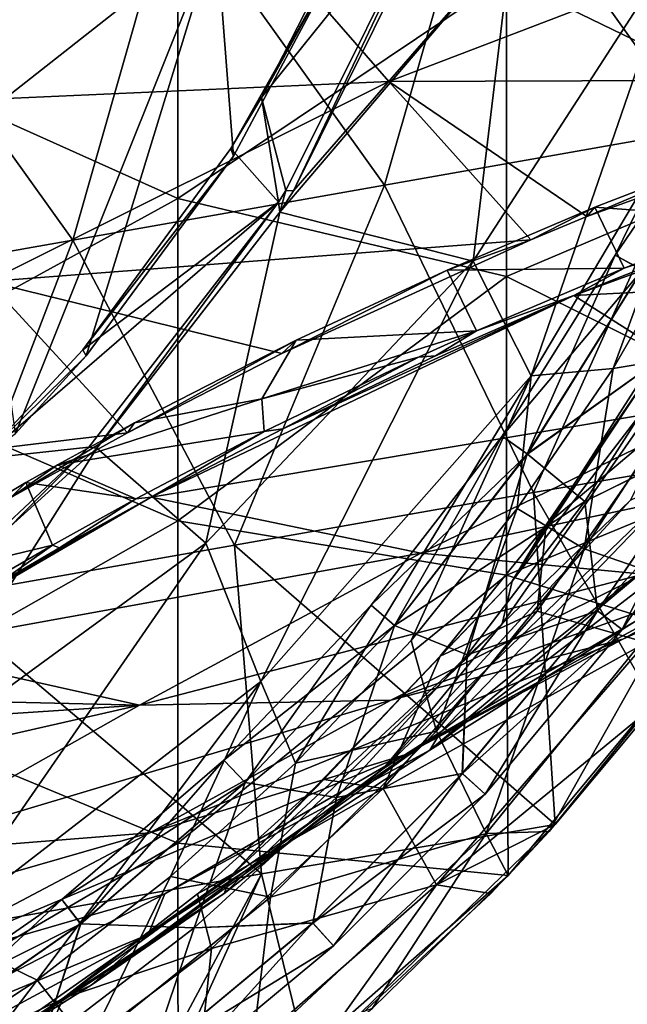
# Model space of a CAD drawing. Extents: x -65 to 803, y -691 to 80.
# Tile 30 of 256: x 34 to 50, y -298 to -271. Entities that reach past the tile are written whole.
import ezdxf

# ---------------------------------------------------------------- set-up
doc = ezdxf.new("R2010")
doc.units = 0
doc.header["$LTSCALE"] = 101.851852
for name, color, linetype in [('221', 7, 'CONTINUOUS'), ('222', 7, 'CONTINUOUS'), ('272', 7, 'CONTINUOUS'), ('273', 7, 'CONTINUOUS'), ('283', 7, 'CONTINUOUS'), ('291', 7, 'CONTINUOUS'), ('293', 7, 'CONTINUOUS'), ('296', 7, 'CONTINUOUS'), ('297', 7, 'CONTINUOUS'), ('353', 7, 'CONTINUOUS'), ('358', 7, 'CONTINUOUS'), ('363', 7, 'CONTINUOUS'), ('374', 7, 'CONTINUOUS'), ('376', 7, 'CONTINUOUS'), ('377', 7, 'CONTINUOUS'), ('379', 7, 'CONTINUOUS')]:
    doc.layers.add(name, color=color, linetype=linetype)

msp = doc.modelspace()

# ---------------------------------------------------------------- linework, layer by layer
at = {"layer": '221', "color": 7, "linetype": 'CONTINUOUS'}
for points in [[(49.108, -284.386, 55.55), (52.684, -282.621, 54.715), (51.918, -279.975, 55.55), (49.108, -284.386, 55.55)], [(51.918, -279.975, 49.85), (52.681, -282.619, 50.682), (49.108, -284.386, 49.85), (51.918, -279.975, 49.85)], [(52.681, -282.619, 50.682), (49.447, -287.34, 50.682), (49.108, -284.386, 49.85), (52.681, -282.619, 50.682)], [(49.449, -287.342, 54.715), (52.684, -282.621, 54.715), (49.108, -284.386, 55.55), (49.449, -287.342, 54.715)], [(52.681, -282.619, 50.682), (50.115, -287.845, 52.698), (49.447, -287.34, 50.682), (52.681, -282.619, 50.682)], [(52.684, -282.621, 54.715), (49.449, -287.342, 54.715), (53.394, -283.06, 52.698), (52.684, -282.621, 54.715)], [(53.394, -283.06, 52.698), (50.115, -287.845, 52.698), (52.681, -282.619, 50.682), (53.394, -283.06, 52.698)], [(53.394, -283.06, 52.698), (49.449, -287.342, 54.715), (50.115, -287.845, 52.698), (53.394, -283.06, 52.698)], [(45.924, -288.535, 55.55), (49.449, -287.342, 54.715), (49.108, -284.386, 55.55), (45.924, -288.535, 55.55)], [(49.108, -284.386, 49.85), (49.447, -287.34, 50.682), (45.924, -288.535, 49.85), (49.108, -284.386, 49.85)], [(49.447, -287.34, 50.682), (46.41, -292.308, 52.698), (45.791, -291.744, 50.682), (49.447, -287.34, 50.682)], [(49.447, -287.34, 50.682), (45.791, -291.744, 50.682), (45.924, -288.535, 49.85), (49.447, -287.34, 50.682)], [(49.449, -287.342, 54.715), (45.793, -291.746, 54.715), (50.115, -287.845, 52.698), (49.449, -287.342, 54.715)], [(45.793, -291.746, 54.715), (49.449, -287.342, 54.715), (45.924, -288.535, 55.55), (45.793, -291.746, 54.715)], [(50.115, -287.845, 52.698), (46.41, -292.308, 52.698), (49.447, -287.34, 50.682), (50.115, -287.845, 52.698)], [(50.115, -287.845, 52.698), (45.793, -291.746, 54.715), (46.41, -292.308, 52.698), (50.115, -287.845, 52.698)], [(42.391, -292.391, 55.55), (45.793, -291.746, 54.715), (45.924, -288.535, 55.55), (42.391, -292.391, 55.55)], [(45.924, -288.535, 49.85), (45.791, -291.744, 50.682), (42.391, -292.391, 49.85), (45.924, -288.535, 49.85)], [(45.791, -291.744, 50.682), (42.308, -296.41, 52.698), (41.744, -295.791, 50.682), (45.791, -291.744, 50.682)], [(45.791, -291.744, 50.682), (41.744, -295.791, 50.682), (42.391, -292.391, 49.85), (45.791, -291.744, 50.682)], [(45.793, -291.746, 54.715), (41.746, -295.793, 54.715), (46.41, -292.308, 52.698), (45.793, -291.746, 54.715)], [(41.746, -295.793, 54.715), (45.793, -291.746, 54.715), (42.391, -292.391, 55.55), (41.746, -295.793, 54.715)], [(46.41, -292.308, 52.698), (42.308, -296.41, 52.698), (45.791, -291.744, 50.682), (46.41, -292.308, 52.698)], [(46.41, -292.308, 52.698), (41.746, -295.793, 54.715), (42.308, -296.41, 52.698), (46.41, -292.308, 52.698)], [(38.535, -295.924, 55.55), (41.746, -295.793, 54.715), (42.391, -292.391, 55.55), (38.535, -295.924, 55.55)], [(42.391, -292.391, 49.85), (41.744, -295.791, 50.682), (38.535, -295.924, 49.85), (42.391, -292.391, 49.85)], [(41.744, -295.791, 50.682), (37.845, -300.115, 52.698), (37.34, -299.447, 50.682), (41.744, -295.791, 50.682)], [(41.744, -295.791, 50.682), (37.34, -299.447, 50.682), (38.535, -295.924, 49.85), (41.744, -295.791, 50.682)], [(41.746, -295.793, 54.715), (37.342, -299.449, 54.715), (42.308, -296.41, 52.698), (41.746, -295.793, 54.715)], [(37.342, -299.449, 54.715), (41.746, -295.793, 54.715), (38.535, -295.924, 55.55), (37.342, -299.449, 54.715)], [(42.308, -296.41, 52.698), (37.845, -300.115, 52.698), (41.744, -295.791, 50.682), (42.308, -296.41, 52.698)], [(34.386, -299.108, 55.55), (37.342, -299.449, 54.715), (38.535, -295.924, 55.55), (34.386, -299.108, 55.55)], [(38.535, -295.924, 49.85), (37.34, -299.447, 50.682), (34.386, -299.108, 49.85), (38.535, -295.924, 49.85)], [(42.308, -296.41, 52.698), (37.342, -299.449, 54.715), (37.845, -300.115, 52.698), (42.308, -296.41, 52.698)]]:
    msp.add_3dface(points, dxfattribs=at)
at = {"layer": '222', "color": 7, "linetype": 'CONTINUOUS'}
for points in [[(52.472, -272.518, 52.702), (50.655, -278.116, 50.685), (49.925, -277.711, 52.702), (52.472, -272.518, 52.702)], [(52.472, -272.518, 52.702), (49.925, -277.711, 52.702), (53.242, -272.848, 54.718), (52.472, -272.518, 52.702)], [(53.242, -272.848, 54.718), (49.925, -277.711, 52.702), (50.658, -278.117, 54.718), (53.242, -272.848, 54.718)], [(49.925, -277.711, 52.702), (47.551, -283.096, 50.685), (46.866, -282.619, 52.702), (49.925, -277.711, 52.702)], [(49.925, -277.711, 52.702), (46.866, -282.619, 52.702), (50.658, -278.117, 54.718), (49.925, -277.711, 52.702)], [(50.655, -278.116, 50.685), (47.551, -283.096, 50.685), (49.925, -277.711, 52.702), (50.655, -278.116, 50.685)], [(50.658, -278.117, 54.718), (46.866, -282.619, 52.702), (47.553, -283.098, 54.718), (50.658, -278.117, 54.718)], [(51.918, -279.975, 49.85), (47.551, -283.096, 50.685), (50.655, -278.116, 50.685), (51.918, -279.975, 49.85)], [(51.918, -279.975, 55.55), (50.658, -278.117, 54.718), (47.553, -283.098, 54.718), (51.918, -279.975, 55.55)], [(51.918, -279.975, 49.85), (49.108, -284.386, 49.85), (47.551, -283.096, 50.685), (51.918, -279.975, 49.85)], [(49.108, -284.386, 55.55), (51.918, -279.975, 55.55), (47.553, -283.098, 54.718), (49.108, -284.386, 55.55)], [(46.866, -282.619, 52.702), (43.958, -287.737, 50.685), (43.325, -287.193, 52.702), (46.866, -282.619, 52.702)], [(46.866, -282.619, 52.702), (43.325, -287.193, 52.702), (47.553, -283.098, 54.718), (46.866, -282.619, 52.702)], [(47.551, -283.096, 50.685), (43.958, -287.737, 50.685), (46.866, -282.619, 52.702), (47.551, -283.096, 50.685)], [(47.553, -283.098, 54.718), (43.325, -287.193, 52.702), (43.961, -287.739, 54.718), (47.553, -283.098, 54.718)], [(45.924, -288.535, 49.85), (43.958, -287.737, 50.685), (47.551, -283.096, 50.685), (45.924, -288.535, 49.85)], [(49.108, -284.386, 55.55), (47.553, -283.098, 54.718), (43.961, -287.739, 54.718), (49.108, -284.386, 55.55)], [(49.108, -284.386, 49.85), (45.924, -288.535, 49.85), (47.551, -283.096, 50.685), (49.108, -284.386, 49.85)], [(45.924, -288.535, 55.55), (49.108, -284.386, 55.55), (43.961, -287.739, 54.718), (45.924, -288.535, 55.55)], [(43.325, -287.193, 52.702), (39.915, -291.991, 50.685), (39.34, -291.386, 52.702), (43.325, -287.193, 52.702)], [(43.325, -287.193, 52.702), (39.34, -291.386, 52.702), (43.961, -287.739, 54.718), (43.325, -287.193, 52.702)], [(43.958, -287.737, 50.685), (39.915, -291.991, 50.685), (43.325, -287.193, 52.702), (43.958, -287.737, 50.685)], [(43.961, -287.739, 54.718), (39.34, -291.386, 52.702), (39.917, -291.993, 54.718), (43.961, -287.739, 54.718)], [(42.391, -292.391, 49.85), (39.915, -291.991, 50.685), (43.958, -287.737, 50.685), (42.391, -292.391, 49.85)], [(42.391, -292.391, 55.55), (43.961, -287.739, 54.718), (39.917, -291.993, 54.718), (42.391, -292.391, 55.55)], [(45.924, -288.535, 49.85), (42.391, -292.391, 49.85), (43.958, -287.737, 50.685), (45.924, -288.535, 49.85)], [(42.391, -292.391, 55.55), (45.924, -288.535, 55.55), (43.961, -287.739, 54.718), (42.391, -292.391, 55.55)], [(39.34, -291.386, 52.702), (35.462, -295.813, 50.685), (34.951, -295.153, 52.702), (39.34, -291.386, 52.702)], [(39.34, -291.386, 52.702), (34.951, -295.153, 52.702), (39.917, -291.993, 54.718), (39.34, -291.386, 52.702)], [(39.915, -291.991, 50.685), (35.462, -295.813, 50.685), (39.34, -291.386, 52.702), (39.915, -291.991, 50.685)], [(39.917, -291.993, 54.718), (34.951, -295.153, 52.702), (35.464, -295.816, 54.718), (39.917, -291.993, 54.718)], [(38.535, -295.924, 49.85), (35.462, -295.813, 50.685), (39.915, -291.991, 50.685), (38.535, -295.924, 49.85)], [(38.535, -295.924, 55.55), (39.917, -291.993, 54.718), (35.464, -295.816, 54.718), (38.535, -295.924, 55.55)], [(42.391, -292.391, 49.85), (38.535, -295.924, 49.85), (39.915, -291.991, 50.685), (42.391, -292.391, 49.85)], [(38.535, -295.924, 55.55), (42.391, -292.391, 55.55), (39.917, -291.993, 54.718), (38.535, -295.924, 55.55)], [(34.951, -295.153, 52.702), (30.645, -299.166, 50.685), (30.204, -298.458, 52.702), (34.951, -295.153, 52.702)], [(34.951, -295.153, 52.702), (30.204, -298.458, 52.702), (35.464, -295.816, 54.718), (34.951, -295.153, 52.702)], [(35.462, -295.813, 50.685), (30.645, -299.166, 50.685), (34.951, -295.153, 52.702), (35.462, -295.813, 50.685)], [(35.464, -295.816, 54.718), (30.204, -298.458, 52.702), (30.647, -299.169, 54.718), (35.464, -295.816, 54.718)], [(34.386, -299.108, 49.85), (30.645, -299.166, 50.685), (35.462, -295.813, 50.685), (34.386, -299.108, 49.85)], [(34.386, -299.108, 55.55), (35.464, -295.816, 54.718), (30.647, -299.169, 54.718), (34.386, -299.108, 55.55)], [(38.535, -295.924, 49.85), (34.386, -299.108, 49.85), (35.462, -295.813, 50.685), (38.535, -295.924, 49.85)], [(34.386, -299.108, 55.55), (38.535, -295.924, 55.55), (35.464, -295.816, 54.718), (34.386, -299.108, 55.55)]]:
    msp.add_3dface(points, dxfattribs=at)
at = {"layer": '272', "color": 7, "linetype": 'CONTINUOUS'}
for points in [[(35.823, -260.718, -9.237), (32.539, -274.16, -2.015), (28.849, -265.38, -12.213), (35.823, -260.718, -9.237)], [(39.135, -268.97, 0.499), (32.539, -274.16, -2.015), (35.823, -260.718, -9.237), (39.135, -268.97, 0.499)], [(41.222, -275.97, 10.93), (45.583, -267.194, 8.611), (47.13, -269.175, 13.71), (41.222, -275.97, 10.93)], [(39.135, -268.97, 0.499), (33.698, -282.545, 9.098), (32.539, -274.16, -2.015), (39.135, -268.97, 0.499)], [(35.613, -280.437, 8.597), (33.698, -282.545, 9.098), (39.135, -268.97, 0.499), (35.613, -280.437, 8.597)], [(39.599, -275.035, 7.268), (35.613, -280.437, 8.597), (39.135, -268.97, 0.499), (39.599, -275.035, 7.268)], [(42.849, -268.943, 5.685), (39.599, -275.035, 7.268), (39.135, -268.97, 0.499), (42.849, -268.943, 5.685)], [(40.85, -276.552, 11.077), (41.222, -275.97, 10.93), (47.13, -269.175, 13.71), (40.85, -276.552, 11.077)], [(40.85, -276.552, 11.077), (47.13, -269.175, 13.71), (46.082, -277.881, 23.971), (40.85, -276.552, 11.077)], [(46.082, -277.881, 23.971), (47.13, -269.175, 13.71), (51.735, -269.139, 26.08), (46.082, -277.881, 23.971)], [(46.082, -277.881, 23.971), (51.735, -269.139, 26.08), (47.659, -280.984, 36.277), (46.082, -277.881, 23.971)], [(47.659, -280.984, 36.277), (51.735, -269.139, 26.08), (53.26, -271.541, 37.514), (47.659, -280.984, 36.277)], [(47.659, -280.984, 36.277), (53.26, -271.541, 37.514), (49.876, -280.787, 47.903), (47.659, -280.984, 36.277)], [(49.876, -280.787, 47.903), (53.26, -271.541, 37.514), (52.169, -276.809, 47.905), (49.876, -280.787, 47.903)], [(35.9, -282.941, 12.644), (40.85, -276.552, 11.077), (38.853, -285.512, 22.25), (35.9, -282.941, 12.644)], [(38.853, -285.512, 22.25), (40.85, -276.552, 11.077), (46.082, -277.881, 23.971), (38.853, -285.512, 22.25)], [(38.853, -285.512, 22.25), (46.082, -277.881, 23.971), (40.339, -289.252, 35.308), (38.853, -285.512, 22.25)], [(40.339, -289.252, 35.308), (46.082, -277.881, 23.971), (47.659, -280.984, 36.277), (40.339, -289.252, 35.308)], [(47.28, -284.576, 47.901), (47.659, -280.984, 36.277), (49.876, -280.787, 47.903), (47.28, -284.576, 47.901)], [(40.339, -289.252, 35.308), (47.659, -280.984, 36.277), (41.275, -291.464, 47.898), (40.339, -289.252, 35.308)], [(41.275, -291.464, 47.898), (47.659, -280.984, 36.277), (44.405, -288.143, 47.899), (41.275, -291.464, 47.898)], [(44.405, -288.143, 47.899), (47.659, -280.984, 36.277), (47.28, -284.576, 47.901), (44.405, -288.143, 47.899)], [(29.135, -289.052, 14.042), (35.9, -282.941, 12.644), (30.326, -291.735, 20.914), (29.135, -289.052, 14.042)], [(30.326, -291.735, 20.914), (35.9, -282.941, 12.644), (38.853, -285.512, 22.25), (30.326, -291.735, 20.914)], [(30.326, -291.735, 20.914), (38.853, -285.512, 22.25), (31.582, -296.021, 34.583), (30.326, -291.735, 20.914)], [(31.582, -296.021, 34.583), (38.853, -285.512, 22.25), (40.339, -289.252, 35.308), (31.582, -296.021, 34.583)], [(31.582, -296.021, 34.583), (40.339, -289.252, 35.308), (34.283, -297.337, 47.895), (31.582, -296.021, 34.583)], [(34.283, -297.337, 47.895), (40.339, -289.252, 35.308), (37.893, -294.536, 47.896), (34.283, -297.337, 47.895)], [(37.893, -294.536, 47.896), (40.339, -289.252, 35.308), (41.275, -291.464, 47.898), (37.893, -294.536, 47.896)], [(30.467, -299.851, 47.893), (31.582, -296.021, 34.583), (34.283, -297.337, 47.895), (30.467, -299.851, 47.893)]]:
    msp.add_3dface(points, dxfattribs=at)
at = {"layer": '273', "color": 7, "linetype": 'CONTINUOUS'}
for points in [[(40.358, -273.446, 6.984), (42.849, -268.943, 5.685), (42.699, -268.851, 5.781), (40.358, -273.446, 6.984)], [(39.599, -275.035, 7.268), (42.849, -268.943, 5.685), (39.523, -274.827, 7.337), (39.599, -275.035, 7.268)], [(39.523, -274.827, 7.337), (42.849, -268.943, 5.685), (40.358, -273.446, 6.984), (39.523, -274.827, 7.337)], [(35.52, -280.277, 8.682), (39.599, -275.035, 7.268), (39.523, -274.827, 7.337), (35.52, -280.277, 8.682)], [(35.613, -280.437, 8.597), (39.599, -275.035, 7.268), (35.52, -280.277, 8.682), (35.613, -280.437, 8.597)], [(32.775, -283.228, 9.382), (35.613, -280.437, 8.597), (35.52, -280.277, 8.682), (32.775, -283.228, 9.382)], [(33.698, -282.545, 9.098), (35.613, -280.437, 8.597), (32.775, -283.228, 9.382), (33.698, -282.545, 9.098)]]:
    msp.add_3dface(points, dxfattribs=at)
at = {"layer": '283', "color": 7, "linetype": 'CONTINUOUS'}
for points in [[(45.395, -267.188, 8.72), (41.222, -275.97, 10.93), (41.015, -275.964, 11.042), (45.395, -267.188, 8.72)], [(45.583, -267.194, 8.611), (41.222, -275.97, 10.93), (45.395, -267.188, 8.72), (45.583, -267.194, 8.611)], [(41.015, -275.964, 11.042), (40.85, -276.552, 11.077), (40.815, -276.277, 11.122), (41.015, -275.964, 11.042)], [(41.222, -275.97, 10.93), (40.85, -276.552, 11.077), (41.015, -275.964, 11.042), (41.222, -275.97, 10.93)], [(40.815, -276.277, 11.122), (35.9, -282.941, 12.644), (35.681, -282.912, 12.753), (40.815, -276.277, 11.122)], [(40.85, -276.552, 11.077), (35.9, -282.941, 12.644), (40.815, -276.277, 11.122), (40.85, -276.552, 11.077)], [(35.9, -282.941, 12.644), (29.135, -289.052, 14.042), (35.681, -282.912, 12.753), (35.9, -282.941, 12.644)], [(35.681, -282.912, 12.753), (29.135, -289.052, 14.042), (33.061, -285.543, 13.369), (35.681, -282.912, 12.753)]]:
    msp.add_3dface(points, dxfattribs=at)
at = {"layer": '291', "color": 7, "linetype": 'CONTINUOUS'}
for points in [[(40.358, -273.446, 6.984), (42.699, -268.851, 5.781), (45.395, -267.188, 8.72), (40.358, -273.446, 6.984)], [(40.358, -273.446, 6.984), (45.395, -267.188, 8.72), (41.015, -275.964, 11.042), (40.358, -273.446, 6.984)], [(39.523, -274.827, 7.337), (40.358, -273.446, 6.984), (40.815, -276.277, 11.122), (39.523, -274.827, 7.337)], [(40.358, -273.446, 6.984), (41.015, -275.964, 11.042), (40.815, -276.277, 11.122), (40.358, -273.446, 6.984)], [(35.52, -280.277, 8.682), (39.523, -274.827, 7.337), (40.815, -276.277, 11.122), (35.52, -280.277, 8.682)], [(32.775, -283.228, 9.382), (35.52, -280.277, 8.682), (40.815, -276.277, 11.122), (32.775, -283.228, 9.382)], [(32.775, -283.228, 9.382), (40.815, -276.277, 11.122), (35.681, -282.912, 12.753), (32.775, -283.228, 9.382)], [(32.775, -283.228, 9.382), (35.681, -282.912, 12.753), (33.061, -285.543, 13.369), (32.775, -283.228, 9.382)]]:
    msp.add_3dface(points, dxfattribs=at)
at = {"layer": '293', "color": 7, "linetype": 'CONTINUOUS'}
for points in [[(49.876, -280.787, 47.903), (52.169, -276.809, 47.905), (52.546, -280.338, 48.011), (49.876, -280.787, 47.903)], [(49.087, -285.664, 48.011), (49.876, -280.787, 47.903), (52.546, -280.338, 48.011), (49.087, -285.664, 48.011)], [(47.28, -284.576, 47.901), (49.876, -280.787, 47.903), (49.087, -285.664, 48.011), (47.28, -284.576, 47.901)], [(44.405, -288.143, 47.899), (47.28, -284.576, 47.901), (45.091, -290.6, 48.011), (44.405, -288.143, 47.899)], [(45.091, -290.6, 48.011), (47.28, -284.576, 47.901), (49.087, -285.664, 48.011), (45.091, -290.6, 48.011)], [(41.275, -291.464, 47.898), (44.405, -288.143, 47.899), (45.091, -290.6, 48.011), (41.275, -291.464, 47.898)], [(40.6, -295.091, 48.011), (41.275, -291.464, 47.898), (45.091, -290.6, 48.011), (40.6, -295.091, 48.011)], [(37.893, -294.536, 47.896), (41.275, -291.464, 47.898), (40.6, -295.091, 48.011), (37.893, -294.536, 47.896)], [(34.283, -297.337, 47.895), (37.893, -294.536, 47.896), (35.664, -299.087, 48.011), (34.283, -297.337, 47.895)], [(35.664, -299.087, 48.011), (37.893, -294.536, 47.896), (40.6, -295.091, 48.011), (35.664, -299.087, 48.011)], [(30.467, -299.851, 47.893), (34.283, -297.337, 47.895), (30.338, -302.546, 48.011), (30.467, -299.851, 47.893)], [(30.338, -302.546, 48.011), (34.283, -297.337, 47.895), (35.664, -299.087, 48.011), (30.338, -302.546, 48.011)]]:
    msp.add_3dface(points, dxfattribs=at)
at = {"layer": '296', "color": 7, "linetype": 'CONTINUOUS'}
for points in [[(49.087, -285.664, 48.011), (52.546, -280.338, 48.011), (51.906, -286.64, 49.307), (49.087, -285.664, 48.011)], [(45.091, -290.6, 48.011), (49.087, -285.664, 48.011), (46.434, -293.366, 49.307), (45.091, -290.6, 48.011)], [(49.087, -285.664, 48.011), (51.906, -286.64, 49.307), (46.434, -293.366, 49.307), (49.087, -285.664, 48.011)], [(46.434, -293.366, 49.307), (51.906, -286.64, 49.307), (48.139, -293.312, 52.2), (46.434, -293.366, 49.307)], [(48.139, -293.312, 52.2), (51.906, -286.64, 49.307), (52.401, -288.045, 52.2), (48.139, -293.312, 52.2)], [(40.6, -295.091, 48.011), (45.091, -290.6, 48.011), (46.434, -293.366, 49.307), (40.6, -295.091, 48.011)], [(40.6, -295.091, 48.011), (46.434, -293.366, 49.307), (40.096, -299.285, 49.307), (40.6, -295.091, 48.011)], [(40.096, -299.285, 49.307), (46.434, -293.366, 49.307), (43.35, -298.105, 52.2), (40.096, -299.285, 49.307)], [(43.35, -298.105, 52.2), (46.434, -293.366, 49.307), (47.033, -294.51, 52.2), (43.35, -298.105, 52.2)], [(47.033, -294.51, 52.2), (46.434, -293.366, 49.307), (48.139, -293.312, 52.2), (47.033, -294.51, 52.2)], [(35.664, -299.087, 48.011), (40.6, -295.091, 48.011), (40.096, -299.285, 49.307), (35.664, -299.087, 48.011)]]:
    msp.add_3dface(points, dxfattribs=at)
at = {"layer": '297', "color": 7, "linetype": 'CONTINUOUS'}
for points in [[(29.208, -263.314, 52.2), (29.208, -272.19, 52.2), (38.097, -267.454, 52.2), (29.208, -263.314, 52.2)], [(55.876, -266.345, 52.2), (46.986, -270.211, 52.2), (55.876, -274.518, 52.2), (55.876, -266.345, 52.2)], [(38.097, -267.454, 52.2), (29.208, -272.19, 52.2), (38.097, -276.181, 52.2), (38.097, -267.454, 52.2)], [(38.097, -267.454, 52.2), (38.097, -276.181, 52.2), (46.986, -270.211, 52.2), (38.097, -267.454, 52.2)], [(46.986, -270.211, 52.2), (38.097, -276.181, 52.2), (46.986, -278.296, 52.2), (46.986, -270.211, 52.2)], [(46.986, -270.211, 52.2), (46.986, -278.296, 52.2), (55.876, -274.518, 52.2), (46.986, -270.211, 52.2)], [(29.208, -272.19, 52.2), (29.208, -281.066, 52.2), (38.097, -276.181, 52.2), (29.208, -272.19, 52.2)], [(46.986, -278.296, 52.2), (55.892, -282.702, 52.2), (55.876, -274.518, 52.2), (46.986, -278.296, 52.2)], [(38.097, -276.181, 52.2), (29.208, -281.066, 52.2), (38.097, -284.908, 52.2), (38.097, -276.181, 52.2)], [(38.097, -276.181, 52.2), (38.097, -284.908, 52.2), (46.986, -278.296, 52.2), (38.097, -276.181, 52.2)], [(46.986, -278.296, 52.2), (38.097, -284.908, 52.2), (46.986, -286.381, 52.2), (46.986, -278.296, 52.2)], [(55.892, -282.702, 52.2), (46.986, -278.296, 52.2), (46.986, -286.381, 52.2), (55.892, -282.702, 52.2)], [(29.208, -281.066, 52.2), (29.208, -289.943, 52.2), (38.097, -284.908, 52.2), (29.208, -281.066, 52.2)], [(52.401, -288.045, 52.2), (55.892, -282.702, 52.2), (46.986, -286.381, 52.2), (52.401, -288.045, 52.2)], [(38.097, -284.908, 52.2), (29.208, -289.943, 52.2), (38.097, -293.635, 52.2), (38.097, -284.908, 52.2)], [(38.097, -284.908, 52.2), (38.097, -293.635, 52.2), (46.986, -286.381, 52.2), (38.097, -284.908, 52.2)], [(38.097, -293.635, 52.2), (47.033, -294.51, 52.2), (46.986, -286.381, 52.2), (38.097, -293.635, 52.2)], [(47.033, -294.51, 52.2), (52.401, -288.045, 52.2), (46.986, -286.381, 52.2), (47.033, -294.51, 52.2)], [(47.033, -294.51, 52.2), (48.139, -293.312, 52.2), (52.401, -288.045, 52.2), (47.033, -294.51, 52.2)], [(29.208, -289.943, 52.2), (29.208, -298.819, 52.2), (38.097, -293.635, 52.2), (29.208, -289.943, 52.2)], [(29.208, -298.819, 52.2), (38.098, -302.363, 52.2), (38.097, -293.635, 52.2), (29.208, -298.819, 52.2)], [(38.098, -302.363, 52.2), (47.033, -294.51, 52.2), (38.097, -293.635, 52.2), (38.098, -302.363, 52.2)], [(38.098, -302.363, 52.2), (43.35, -298.105, 52.2), (47.033, -294.51, 52.2), (38.098, -302.363, 52.2)]]:
    msp.add_3dface(points, dxfattribs=at)
at = {"layer": '353', "color": 7, "linetype": 'CONTINUOUS'}
for points in [[(24.003, -267.977, 137.089), (28.365, -273.696, 133.643), (39.383, -267.933, 138.12), (24.003, -267.977, 137.089)], [(28.365, -273.696, 133.643), (43.8, -273.013, 133.979), (39.383, -267.933, 138.12), (28.365, -273.696, 133.643)], [(43.8, -273.013, 133.979), (55.536, -268.52, 136.791), (39.383, -267.933, 138.12), (43.8, -273.013, 133.979)], [(59.459, -272.961, 131.84), (55.536, -268.52, 136.791), (43.8, -273.013, 133.979), (59.459, -272.961, 131.84)], [(28.365, -273.696, 133.643), (32.957, -278.424, 129.43), (43.8, -273.013, 133.979), (28.365, -273.696, 133.643)], [(32.957, -278.424, 129.43), (47.647, -277.298, 128.955), (43.8, -273.013, 133.979), (32.957, -278.424, 129.43)], [(49.164, -276.668, 129.442), (59.459, -272.961, 131.84), (43.8, -273.013, 133.979), (49.164, -276.668, 129.442)], [(47.647, -277.298, 128.955), (49.164, -276.668, 129.442), (43.8, -273.013, 133.979), (47.647, -277.298, 128.955)], [(63.388, -278.068, 122.998), (60.032, -274.709, 129.545), (48.81, -278.803, 126.719), (63.388, -278.068, 122.998)], [(48.81, -278.803, 126.719), (60.032, -274.709, 129.545), (53.085, -277.104, 128.024), (48.81, -278.803, 126.719)], [(53.13, -277.176, 58.143), (52.927, -279.003, 62.336), (47.142, -286.542, 59.363), (53.13, -277.176, 58.143)], [(53.13, -277.176, 58.143), (47.142, -286.542, 59.363), (50.681, -281.202, 57.449), (53.13, -277.176, 58.143)], [(47.647, -277.298, 128.955), (32.957, -278.424, 129.43), (40.906, -280.378, 126.292), (47.647, -277.298, 128.955)], [(53.232, -281.615, 120.383), (63.388, -278.068, 122.998), (48.81, -278.803, 126.719), (53.232, -281.615, 120.383)], [(32.957, -278.424, 129.43), (23.138, -284.161, 123.383), (36.734, -282.523, 124.176), (32.957, -278.424, 129.43)], [(32.957, -278.424, 129.43), (36.734, -282.523, 124.176), (40.906, -280.378, 126.292), (32.957, -278.424, 129.43)], [(53.232, -281.615, 120.383), (48.81, -278.803, 126.719), (37.376, -284.265, 121.484), (53.232, -281.615, 120.383)], [(37.376, -284.265, 121.484), (48.81, -278.803, 126.719), (40.934, -282.416, 123.424), (37.376, -284.265, 121.484)], [(40.934, -282.416, 123.424), (48.81, -278.803, 126.719), (45.07, -280.439, 125.311), (40.934, -282.416, 123.424)], [(52.927, -279.003, 62.336), (50.345, -284.35, 68.22), (46.869, -287.695, 64.487), (52.927, -279.003, 62.336)], [(52.927, -279.003, 62.336), (46.869, -287.695, 64.487), (47.142, -286.542, 59.363), (52.927, -279.003, 62.336)], [(50.681, -281.202, 57.449), (47.142, -286.542, 59.363), (48.065, -285.012, 57.452), (50.681, -281.202, 57.449)], [(44.666, -285.785, 115.738), (53.232, -281.615, 120.383), (37.376, -284.265, 121.484), (44.666, -285.785, 115.738)], [(57.752, -283.003, 113.581), (53.232, -281.615, 120.383), (44.666, -285.785, 115.738), (57.752, -283.003, 113.581)], [(56.126, -282.51, 81.663), (50.455, -287.637, 87.267), (44.917, -291.11, 83.938), (56.126, -282.51, 81.663)], [(51.413, -285.655, 78.986), (56.126, -282.51, 81.663), (44.917, -291.11, 83.938), (51.413, -285.655, 78.986)], [(36.734, -282.523, 124.176), (23.138, -284.161, 123.383), (33.573, -284.278, 122.286), (36.734, -282.523, 124.176)], [(61.331, -282.744, 94.15), (56.417, -285.285, 101.494), (50.138, -288.11, 97.482), (61.331, -282.744, 94.15)], [(55.665, -285.001, 90.815), (61.331, -282.744, 94.15), (50.138, -288.11, 97.482), (55.665, -285.001, 90.815)], [(50.691, -286.347, 108.757), (57.752, -283.003, 113.581), (44.666, -285.785, 115.738), (50.691, -286.347, 108.757)], [(52.018, -283.55, 72.602), (45.213, -290.614, 76.737), (43.658, -291.614, 71.348), (52.018, -283.55, 72.602)], [(50.345, -284.35, 68.22), (52.018, -283.55, 72.602), (43.658, -291.614, 71.348), (50.345, -284.35, 68.22)], [(52.018, -283.55, 72.602), (51.413, -285.655, 78.986), (45.213, -290.614, 76.737), (52.018, -283.55, 72.602)], [(44.666, -285.785, 115.738), (37.376, -284.265, 121.484), (30.283, -288.387, 116.543), (44.666, -285.785, 115.738)], [(30.283, -288.387, 116.543), (37.376, -284.265, 121.484), (31.826, -287.438, 117.756), (30.283, -288.387, 116.543)], [(31.826, -287.438, 117.756), (37.376, -284.265, 121.484), (33.203, -286.617, 118.77), (31.826, -287.438, 117.756)], [(33.203, -286.617, 118.77), (37.376, -284.265, 121.484), (34.894, -285.64, 119.931), (33.203, -286.617, 118.77)], [(50.345, -284.35, 68.22), (43.658, -291.614, 71.348), (46.869, -287.695, 64.487), (50.345, -284.35, 68.22)], [(55.665, -285.001, 90.815), (50.138, -288.11, 97.482), (44.234, -291.24, 93.206), (55.665, -285.001, 90.815)], [(50.455, -287.637, 87.267), (55.665, -285.001, 90.815), (44.234, -291.24, 93.206), (50.455, -287.637, 87.267)], [(48.065, -285.012, 57.452), (47.142, -286.542, 59.363), (45.189, -288.574, 57.455), (48.065, -285.012, 57.452)], [(56.417, -285.285, 101.494), (50.691, -286.347, 108.757), (43.858, -289.763, 104.128), (56.417, -285.285, 101.494)], [(50.138, -288.11, 97.482), (56.417, -285.285, 101.494), (43.858, -289.763, 104.128), (50.138, -288.11, 97.482)], [(51.413, -285.655, 78.986), (44.917, -291.11, 83.938), (45.213, -290.614, 76.737), (51.413, -285.655, 78.986)], [(37.057, -289.9, 110.512), (44.666, -285.785, 115.738), (30.283, -288.387, 116.543), (37.057, -289.9, 110.512)], [(50.691, -286.347, 108.757), (44.666, -285.785, 115.738), (37.057, -289.9, 110.512), (50.691, -286.347, 108.757)], [(43.858, -289.763, 104.128), (50.691, -286.347, 108.757), (37.057, -289.9, 110.512), (43.858, -289.763, 104.128)], [(47.142, -286.542, 59.363), (46.869, -287.695, 64.487), (39.55, -294.494, 60.82), (47.142, -286.542, 59.363)], [(47.142, -286.542, 59.363), (39.55, -294.494, 60.82), (45.189, -288.574, 57.455), (47.142, -286.542, 59.363)], [(50.455, -287.637, 87.267), (44.234, -291.24, 93.206), (37.739, -295.001, 89.195), (50.455, -287.637, 87.267)], [(44.917, -291.11, 83.938), (50.455, -287.637, 87.267), (37.739, -295.001, 89.195), (44.917, -291.11, 83.938)], [(46.869, -287.695, 64.487), (43.658, -291.614, 71.348), (39.348, -294.998, 66.9), (46.869, -287.695, 64.487)], [(46.869, -287.695, 64.487), (39.348, -294.998, 66.9), (39.55, -294.494, 60.82), (46.869, -287.695, 64.487)], [(50.138, -288.11, 97.482), (43.858, -289.763, 104.128), (37.334, -293.351, 99.18), (50.138, -288.11, 97.482)], [(44.234, -291.24, 93.206), (50.138, -288.11, 97.482), (37.334, -293.351, 99.18), (44.234, -291.24, 93.206)], [(37.057, -289.9, 110.512), (30.283, -288.387, 116.543), (28.232, -289.693, 114.794), (37.057, -289.9, 110.512)], [(45.189, -288.574, 57.455), (39.55, -294.494, 60.82), (42.043, -291.907, 57.457), (45.189, -288.574, 57.455)], [(26.907, -290.567, 113.573), (37.057, -289.9, 110.512), (28.232, -289.693, 114.794), (26.907, -290.567, 113.573)], [(29.864, -293.948, 104.936), (37.057, -289.9, 110.512), (22.421, -293.227, 109.758), (29.864, -293.948, 104.936)], [(22.421, -293.227, 109.758), (37.057, -289.9, 110.512), (26.907, -290.567, 113.573), (22.421, -293.227, 109.758)], [(43.858, -289.763, 104.128), (37.057, -289.9, 110.512), (29.864, -293.948, 104.936), (43.858, -289.763, 104.128)], [(37.334, -293.351, 99.18), (43.858, -289.763, 104.128), (29.864, -293.948, 104.936), (37.334, -293.351, 99.18)], [(45.213, -290.614, 76.737), (37.291, -296.1, 81.247), (35.751, -297.478, 74.703), (45.213, -290.614, 76.737)], [(43.658, -291.614, 71.348), (45.213, -290.614, 76.737), (35.751, -297.478, 74.703), (43.658, -291.614, 71.348)], [(45.213, -290.614, 76.737), (44.917, -291.11, 83.938), (37.291, -296.1, 81.247), (45.213, -290.614, 76.737)], [(44.234, -291.24, 93.206), (37.334, -293.351, 99.18), (29.901, -297.278, 94.504), (44.234, -291.24, 93.206)], [(37.739, -295.001, 89.195), (44.234, -291.24, 93.206), (29.901, -297.278, 94.504), (37.739, -295.001, 89.195)], [(44.917, -291.11, 83.938), (37.739, -295.001, 89.195), (37.291, -296.1, 81.247), (44.917, -291.11, 83.938)], [(43.658, -291.614, 71.348), (35.751, -297.478, 74.703), (39.348, -294.998, 66.9), (43.658, -291.614, 71.348)], [(42.043, -291.907, 57.457), (39.55, -294.494, 60.82), (38.627, -295.005, 57.46), (42.043, -291.907, 57.457)], [(37.334, -293.351, 99.18), (29.864, -293.948, 104.936), (21.598, -297.882, 99.642), (37.334, -293.351, 99.18)], [(29.901, -297.278, 94.504), (37.334, -293.351, 99.18), (21.598, -297.882, 99.642), (29.901, -297.278, 94.504)], [(39.55, -294.494, 60.82), (39.348, -294.998, 66.9), (30.542, -300.827, 62.253), (39.55, -294.494, 60.82)], [(39.55, -294.494, 60.82), (30.542, -300.827, 62.253), (34.987, -297.823, 57.463), (39.55, -294.494, 60.82)], [(38.627, -295.005, 57.46), (39.55, -294.494, 60.82), (34.987, -297.823, 57.463), (38.627, -295.005, 57.46)], [(37.739, -295.001, 89.195), (29.901, -297.278, 94.504), (28.54, -299.757, 85.949), (37.739, -295.001, 89.195)], [(37.291, -296.1, 81.247), (37.739, -295.001, 89.195), (28.54, -299.757, 85.949), (37.291, -296.1, 81.247)], [(39.348, -294.998, 66.9), (35.751, -297.478, 74.703), (30.538, -300.731, 69.343), (39.348, -294.998, 66.9)], [(39.348, -294.998, 66.9), (30.538, -300.731, 69.343), (30.542, -300.827, 62.253), (39.348, -294.998, 66.9)], [(37.291, -296.1, 81.247), (28.54, -299.757, 85.949), (26.926, -301.692, 78.167), (37.291, -296.1, 81.247)], [(35.751, -297.478, 74.703), (37.291, -296.1, 81.247), (26.926, -301.692, 78.167), (35.751, -297.478, 74.703)], [(35.751, -297.478, 74.703), (26.926, -301.692, 78.167), (30.538, -300.731, 69.343), (35.751, -297.478, 74.703)], [(34.987, -297.823, 57.463), (30.542, -300.827, 62.253), (31.157, -300.339, 57.466), (34.987, -297.823, 57.463)]]:
    msp.add_3dface(points, dxfattribs=at)
at = {"layer": '358', "color": 7, "linetype": 'CONTINUOUS'}
for points in [[(59.459, -272.961, 131.84), (49.164, -276.668, 129.442), (53.635, -274.776, 130.547), (59.459, -272.961, 131.84)], [(53.635, -274.776, 130.547), (49.164, -276.668, 129.442), (49.374, -276.419, 129.388), (53.635, -274.776, 130.547)], [(49.374, -276.419, 129.388), (47.647, -277.298, 128.955), (45.38, -278.117, 128.039), (49.374, -276.419, 129.388)], [(49.164, -276.668, 129.442), (47.647, -277.298, 128.955), (49.374, -276.419, 129.388), (49.164, -276.668, 129.442)], [(47.647, -277.298, 128.955), (40.906, -280.378, 126.292), (45.38, -278.117, 128.039), (47.647, -277.298, 128.955)], [(45.38, -278.117, 128.039), (40.906, -280.378, 126.292), (41.299, -280.017, 126.361), (45.38, -278.117, 128.039)], [(40.906, -280.378, 126.292), (36.734, -282.523, 124.176), (41.299, -280.017, 126.361), (40.906, -280.378, 126.292)], [(41.299, -280.017, 126.361), (36.734, -282.523, 124.176), (36.916, -282.254, 124.171), (41.299, -280.017, 126.361)], [(36.734, -282.523, 124.176), (33.573, -284.278, 122.286), (36.916, -282.254, 124.171), (36.734, -282.523, 124.176)], [(36.916, -282.254, 124.171), (33.573, -284.278, 122.286), (34.833, -283.391, 122.969), (36.916, -282.254, 124.171)], [(34.833, -283.391, 122.969), (33.573, -284.278, 122.286), (33.979, -283.872, 122.443), (34.833, -283.391, 122.969)], [(33.979, -283.872, 122.443), (33.573, -284.278, 122.286), (28.748, -287.004, 118.746), (33.979, -283.872, 122.443)]]:
    msp.add_3dface(points, dxfattribs=at)
at = {"layer": '363', "color": 7, "linetype": 'CONTINUOUS'}
for points in [[(50.169, -278.071, 127.06), (53.085, -277.104, 128.024), (53.615, -276.735, 128.056), (50.169, -278.071, 127.06)], [(48.81, -278.803, 126.719), (53.085, -277.104, 128.024), (50.169, -278.071, 127.06), (48.81, -278.803, 126.719)], [(46.172, -279.767, 125.651), (48.81, -278.803, 126.719), (50.169, -278.071, 127.06), (46.172, -279.767, 125.651)], [(45.07, -280.439, 125.311), (48.81, -278.803, 126.719), (46.172, -279.767, 125.651), (45.07, -280.439, 125.311)], [(44.608, -280.474, 125.018), (45.07, -280.439, 125.311), (46.172, -279.767, 125.651), (44.608, -280.474, 125.018)], [(40.428, -282.491, 123.072), (40.934, -282.416, 123.424), (44.608, -280.474, 125.018), (40.428, -282.491, 123.072)], [(40.934, -282.416, 123.424), (45.07, -280.439, 125.311), (44.608, -280.474, 125.018), (40.934, -282.416, 123.424)], [(36.957, -284.309, 121.144), (37.376, -284.265, 121.484), (40.428, -282.491, 123.072), (36.957, -284.309, 121.144)], [(37.376, -284.265, 121.484), (40.934, -282.416, 123.424), (40.428, -282.491, 123.072), (37.376, -284.265, 121.484)], [(34.705, -285.563, 119.719), (34.894, -285.64, 119.931), (36.957, -284.309, 121.144), (34.705, -285.563, 119.719)], [(34.894, -285.64, 119.931), (37.376, -284.265, 121.484), (36.957, -284.309, 121.144), (34.894, -285.64, 119.931)], [(33.12, -286.48, 118.627), (33.203, -286.617, 118.77), (34.705, -285.563, 119.719), (33.12, -286.48, 118.627)], [(33.203, -286.617, 118.77), (34.894, -285.64, 119.931), (34.705, -285.563, 119.719), (33.203, -286.617, 118.77)]]:
    msp.add_3dface(points, dxfattribs=at)
at = {"layer": '374', "color": 7, "linetype": 'CONTINUOUS'}
for points in [[(53.635, -274.776, 130.547), (49.374, -276.419, 129.388), (53.615, -276.735, 128.056), (53.635, -274.776, 130.547)], [(49.374, -276.419, 129.388), (45.38, -278.117, 128.039), (50.169, -278.071, 127.06), (49.374, -276.419, 129.388)], [(49.374, -276.419, 129.388), (50.169, -278.071, 127.06), (53.615, -276.735, 128.056), (49.374, -276.419, 129.388)], [(45.38, -278.117, 128.039), (41.299, -280.017, 126.361), (46.172, -279.767, 125.651), (45.38, -278.117, 128.039)], [(45.38, -278.117, 128.039), (46.172, -279.767, 125.651), (50.169, -278.071, 127.06), (45.38, -278.117, 128.039)], [(46.172, -279.767, 125.651), (41.299, -280.017, 126.361), (40.362, -281.605, 124.386), (46.172, -279.767, 125.651)], [(44.608, -280.474, 125.018), (46.172, -279.767, 125.651), (40.362, -281.605, 124.386), (44.608, -280.474, 125.018)], [(41.299, -280.017, 126.361), (36.916, -282.254, 124.171), (40.362, -281.605, 124.386), (41.299, -280.017, 126.361)], [(40.428, -282.491, 123.072), (44.608, -280.474, 125.018), (40.362, -281.605, 124.386), (40.428, -282.491, 123.072)], [(36.916, -282.254, 124.171), (34.833, -283.391, 122.969), (40.362, -281.605, 124.386), (36.916, -282.254, 124.171)], [(34.833, -283.391, 122.969), (40.428, -282.491, 123.072), (40.362, -281.605, 124.386), (34.833, -283.391, 122.969)], [(34.833, -283.391, 122.969), (36.957, -284.309, 121.144), (40.428, -282.491, 123.072), (34.833, -283.391, 122.969)], [(34.833, -283.391, 122.969), (33.979, -283.872, 122.443), (36.957, -284.309, 121.144), (34.833, -283.391, 122.969)], [(33.979, -283.872, 122.443), (28.748, -287.004, 118.746), (34.705, -285.563, 119.719), (33.979, -283.872, 122.443)], [(33.979, -283.872, 122.443), (34.705, -285.563, 119.719), (36.957, -284.309, 121.144), (33.979, -283.872, 122.443)], [(28.748, -287.004, 118.746), (33.12, -286.48, 118.627), (34.705, -285.563, 119.719), (28.748, -287.004, 118.746)]]:
    msp.add_3dface(points, dxfattribs=at)
at = {"layer": '376', "color": 7, "linetype": 'CONTINUOUS'}
for points in [[(50.681, -281.202, 57.449), (48.065, -285.012, 57.452), (51.456, -282.153, 57.389), (50.681, -281.202, 57.449)], [(51.456, -282.153, 57.389), (48.065, -285.012, 57.452), (47.813, -287.356, 57.389), (51.456, -282.153, 57.389)], [(48.065, -285.012, 57.452), (45.189, -288.574, 57.455), (47.813, -287.356, 57.389), (48.065, -285.012, 57.452)], [(47.813, -287.356, 57.389), (45.189, -288.574, 57.455), (43.646, -292.149, 57.389), (47.813, -287.356, 57.389)], [(45.189, -288.574, 57.455), (42.043, -291.907, 57.457), (43.646, -292.149, 57.389), (45.189, -288.574, 57.455)], [(42.043, -291.907, 57.457), (38.627, -295.005, 57.46), (43.646, -292.149, 57.389), (42.043, -291.907, 57.457)], [(43.646, -292.149, 57.389), (38.627, -295.005, 57.46), (39.001, -296.48, 57.389), (43.646, -292.149, 57.389)], [(38.627, -295.005, 57.46), (34.987, -297.823, 57.463), (39.001, -296.48, 57.389), (38.627, -295.005, 57.46)], [(39.001, -296.48, 57.389), (34.987, -297.823, 57.463), (33.929, -300.302, 57.389), (39.001, -296.48, 57.389)], [(34.987, -297.823, 57.463), (31.157, -300.339, 57.466), (33.929, -300.302, 57.389), (34.987, -297.823, 57.463)]]:
    msp.add_3dface(points, dxfattribs=at)
at = {"layer": '377', "color": 7, "linetype": 'CONTINUOUS'}
for points in [[(51.456, -282.153, 57.389), (47.813, -287.356, 57.389), (50.771, -288.198, 56.093), (51.456, -282.153, 57.389)], [(47.813, -287.356, 57.389), (43.646, -292.149, 57.389), (50.771, -288.198, 56.093), (47.813, -287.356, 57.389)], [(43.646, -292.149, 57.389), (45.096, -294.755, 56.093), (50.771, -288.198, 56.093), (43.646, -292.149, 57.389)], [(45.096, -294.755, 56.093), (51.013, -289.887, 53.2), (50.771, -288.198, 56.093), (45.096, -294.755, 56.093)], [(48.305, -293.127, 53.2), (51.013, -289.887, 53.2), (45.096, -294.755, 56.093), (48.305, -293.127, 53.2)], [(43.646, -292.149, 57.389), (39.001, -296.48, 57.389), (45.096, -294.755, 56.093), (43.646, -292.149, 57.389)], [(46.567, -294.998, 53.2), (48.305, -293.127, 53.2), (45.096, -294.755, 56.093), (46.567, -294.998, 53.2)], [(39.001, -296.48, 57.389), (38.582, -300.479, 56.093), (45.096, -294.755, 56.093), (39.001, -296.48, 57.389)], [(38.582, -300.479, 56.093), (41.611, -299.617, 53.2), (45.096, -294.755, 56.093), (38.582, -300.479, 56.093)], [(41.611, -299.617, 53.2), (46.567, -294.998, 53.2), (45.096, -294.755, 56.093), (41.611, -299.617, 53.2)], [(39.001, -296.48, 57.389), (33.929, -300.302, 57.389), (38.582, -300.479, 56.093), (39.001, -296.48, 57.389)]]:
    msp.add_3dface(points, dxfattribs=at)
at = {"layer": '379', "color": 7, "linetype": 'CONTINUOUS'}
for points in [[(46.4, -266.317, 53.2), (54.842, -264.828, 53.2), (52.12, -274.334, 53.2), (46.4, -266.317, 53.2)], [(37.958, -267.805, 53.2), (46.4, -266.317, 53.2), (43.686, -275.822, 53.2), (37.958, -267.805, 53.2)], [(43.686, -275.822, 53.2), (46.4, -266.317, 53.2), (52.12, -274.334, 53.2), (43.686, -275.822, 53.2)], [(29.516, -269.294, 53.2), (37.958, -267.805, 53.2), (35.252, -277.309, 53.2), (29.516, -269.294, 53.2)], [(35.252, -277.309, 53.2), (37.958, -267.805, 53.2), (43.686, -275.822, 53.2), (35.252, -277.309, 53.2)], [(26.818, -278.796, 53.2), (29.516, -269.294, 53.2), (35.252, -277.309, 53.2), (26.818, -278.796, 53.2)], [(43.686, -275.822, 53.2), (52.12, -274.334, 53.2), (47.716, -284.137, 53.2), (43.686, -275.822, 53.2)], [(52.12, -274.334, 53.2), (55.866, -282.746, 53.2), (47.716, -284.137, 53.2), (52.12, -274.334, 53.2)], [(35.252, -277.309, 53.2), (43.686, -275.822, 53.2), (39.628, -285.563, 53.2), (35.252, -277.309, 53.2)], [(39.628, -285.563, 53.2), (43.686, -275.822, 53.2), (47.716, -284.137, 53.2), (39.628, -285.563, 53.2)], [(26.818, -278.796, 53.2), (35.252, -277.309, 53.2), (31.54, -286.989, 53.2), (26.818, -278.796, 53.2)], [(31.54, -286.989, 53.2), (35.252, -277.309, 53.2), (39.628, -285.563, 53.2), (31.54, -286.989, 53.2)], [(55.866, -282.746, 53.2), (51.013, -289.887, 53.2), (47.716, -284.137, 53.2), (55.866, -282.746, 53.2)], [(48.305, -293.127, 53.2), (39.628, -285.563, 53.2), (47.716, -284.137, 53.2), (48.305, -293.127, 53.2)], [(51.013, -289.887, 53.2), (48.305, -293.127, 53.2), (47.716, -284.137, 53.2), (51.013, -289.887, 53.2)], [(31.54, -286.989, 53.2), (39.628, -285.563, 53.2), (40.359, -294.461, 53.2), (31.54, -286.989, 53.2)], [(39.628, -285.563, 53.2), (48.305, -293.127, 53.2), (40.359, -294.461, 53.2), (39.628, -285.563, 53.2)], [(32.474, -295.851, 53.2), (31.54, -286.989, 53.2), (40.359, -294.461, 53.2), (32.474, -295.851, 53.2)], [(48.305, -293.127, 53.2), (41.611, -299.617, 53.2), (40.359, -294.461, 53.2), (48.305, -293.127, 53.2)], [(48.305, -293.127, 53.2), (46.567, -294.998, 53.2), (41.611, -299.617, 53.2), (48.305, -293.127, 53.2)], [(34.986, -304.491, 53.2), (32.474, -295.851, 53.2), (40.359, -294.461, 53.2), (34.986, -304.491, 53.2)], [(36.2, -303.692, 53.2), (34.986, -304.491, 53.2), (40.359, -294.461, 53.2), (36.2, -303.692, 53.2)], [(41.611, -299.617, 53.2), (36.2, -303.692, 53.2), (40.359, -294.461, 53.2), (41.611, -299.617, 53.2)], [(32.474, -295.851, 53.2), (34.986, -304.491, 53.2), (26.758, -305.885, 53.2), (32.474, -295.851, 53.2)]]:
    msp.add_3dface(points, dxfattribs=at)

doc.saveas('drawing.dxf')
